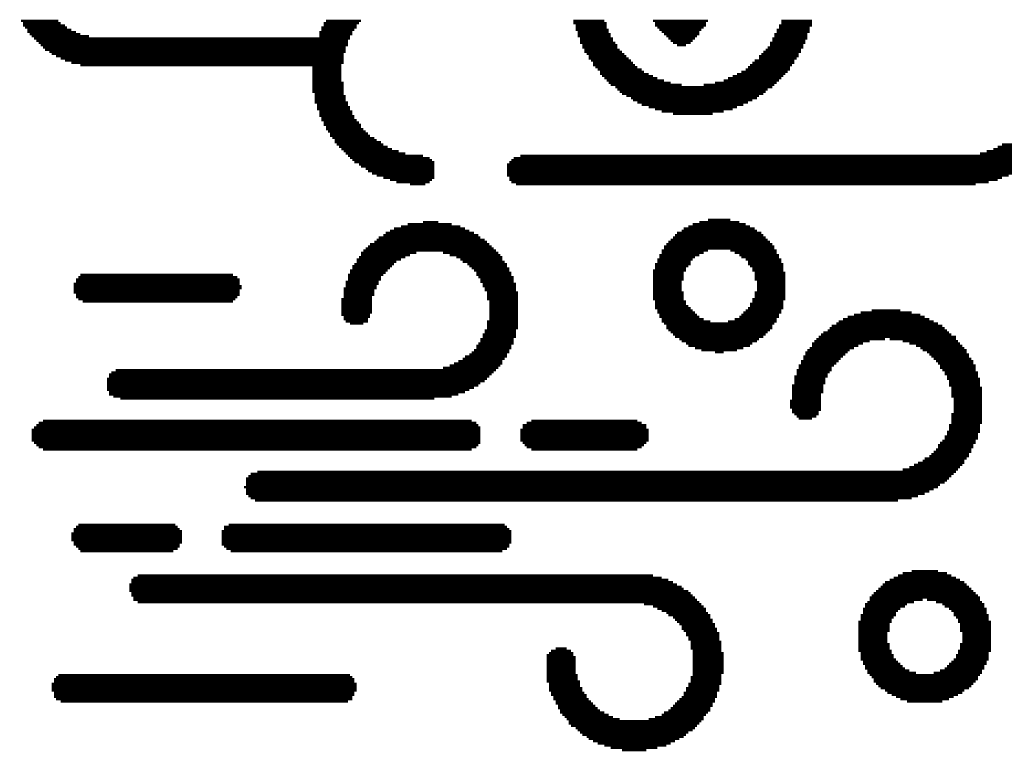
# Model space of a CAD drawing. Extents: x -1.3 to 24.2, y -3.9 to 53.4.
# Tile 15 of 39: x 6.7 to 15.5, y 10.8 to 17.3. Entities that reach past the tile are written whole.
import ezdxf

# ---------------------------------------------------------------- set-up
doc = ezdxf.new("R2010")
doc.units = 0
doc.layers.add('HVAC_2_CLICK_V101_GTO', color=14, linetype='CONTINUOUS')

msp = doc.modelspace()

# ---------------------------------------------------------------- linework, layer by layer
at = {"layer": 'HVAC_2_CLICK_V101_GTO', "const_width": 0.02032}
for points in [[(6.73354, 17.25676), (7.06628, 17.25676)], [(6.75132, 17.23644), (7.0866, 17.23644)], [(9.4234, 17.23644), (9.73836, 17.23644)], [(9.44372, 17.25676), (9.75614, 17.25676)], [(11.64336, 17.25676), (11.91768, 17.25676)], [(11.64336, 17.23644), (11.938, 17.23644)], [(12.34948, 17.25676), (12.8397, 17.25676)], [(12.3698, 17.23644), (12.82192, 17.23644)], [(13.48994, 17.25676), (13.76426, 17.25676)], [(13.48994, 17.23644), (13.76426, 17.23644)], [(6.75132, 17.21612), (7.1247, 17.21612)], [(6.77164, 17.19834), (7.14502, 17.19834)], [(6.79196, 17.17802), (7.18312, 17.17802)], [(6.79196, 17.1577), (7.22376, 17.1577)], [(9.3853, 17.1577), (9.67994, 17.1577)], [(9.40308, 17.19834), (9.71804, 17.19834)], [(9.40308, 17.17802), (9.69772, 17.17802)], [(9.4234, 17.21612), (9.71804, 17.21612)], [(11.66368, 17.21612), (11.938, 17.21612)], [(11.66368, 17.19834), (11.938, 17.19834)], [(11.66368, 17.17802), (11.95832, 17.17802)], [(11.68146, 17.1577), (11.95832, 17.1577)], [(12.3698, 17.21612), (12.82192, 17.21612)], [(12.39012, 17.19834), (12.8016, 17.19834)], [(12.4079, 17.17802), (12.78128, 17.17802)], [(12.42822, 17.1577), (12.7635, 17.1577)], [(13.4493, 17.17802), (13.74394, 17.17802)], [(13.4493, 17.1577), (13.74394, 17.1577)], [(13.46962, 17.21612), (13.76426, 17.21612)], [(13.46962, 17.19834), (13.74394, 17.19834)], [(6.81228, 17.13738), (7.26186, 17.13738)], [(6.83006, 17.1196), (7.3406, 17.1196)], [(6.85038, 17.09928), (9.65962, 17.09928)], [(6.8707, 17.07896), (9.6393, 17.07896)], [(6.89102, 17.06118), (9.6393, 17.06118)], [(9.3853, 17.13738), (9.67994, 17.13738)], [(9.3853, 17.1196), (9.65962, 17.1196)], [(11.68146, 17.13738), (11.9761, 17.13738)], [(11.68146, 17.1196), (11.9761, 17.1196)], [(11.70178, 17.09928), (11.99642, 17.09928)], [(11.70178, 17.07896), (11.99642, 17.07896)], [(11.70178, 17.06118), (12.01674, 17.06118)], [(12.44854, 17.13738), (12.7635, 17.13738)], [(12.46886, 17.1196), (12.74318, 17.1196)], [(12.48664, 17.09928), (12.72286, 17.09928)], [(12.50696, 17.07896), (12.70254, 17.07896)], [(12.52728, 17.06118), (12.68476, 17.06118)], [(13.39088, 17.06118), (13.70584, 17.06118)], [(13.4112, 17.09928), (13.72362, 17.09928)], [(13.4112, 17.07896), (13.70584, 17.07896)], [(13.42898, 17.13738), (13.72362, 17.13738)], [(13.42898, 17.1196), (13.72362, 17.1196)], [(6.9088, 17.04086), (9.6393, 17.04086)], [(6.92912, 17.02054), (9.61898, 17.02054)], [(6.94944, 17.00022), (9.61898, 17.00022)], [(6.98754, 16.98244), (9.61898, 16.98244)], [(11.7221, 17.04086), (12.03452, 17.04086)], [(11.7221, 17.02054), (12.03452, 17.02054)], [(11.73988, 17.00022), (12.05484, 17.00022)], [(11.73988, 16.98244), (12.07516, 16.98244)], [(12.56538, 17.04086), (12.64412, 17.04086)], [(13.33246, 16.98244), (13.6652, 16.98244)], [(13.35278, 17.00022), (13.6652, 17.00022)], [(13.37056, 17.02054), (13.68552, 17.02054)], [(13.39088, 17.04086), (13.68552, 17.04086)], [(7.00786, 16.96212), (9.6012, 16.96212)], [(7.04596, 16.9418), (9.6012, 16.9418)], [(7.0866, 16.92148), (9.6012, 16.92148)], [(7.1247, 16.9037), (9.6012, 16.9037)], [(7.18312, 16.88338), (9.6012, 16.88338)], [(11.7602, 16.96212), (12.09548, 16.96212)], [(11.78052, 16.9418), (12.11326, 16.9418)], [(11.78052, 16.92148), (12.13358, 16.92148)], [(11.80084, 16.9037), (12.1539, 16.9037)], [(11.81862, 16.88338), (12.17422, 16.88338)], [(13.2334, 16.88338), (13.60678, 16.88338)], [(13.25372, 16.9037), (13.60678, 16.9037)], [(13.29182, 16.9418), (13.64488, 16.9418)], [(13.29182, 16.92148), (13.6271, 16.92148)], [(13.31214, 16.96212), (13.64488, 16.96212)], [(7.26186, 16.86306), (9.58088, 16.86306)], [(9.32434, 16.84528), (9.58088, 16.84528)], [(9.32434, 16.82496), (9.58088, 16.82496)], [(9.32434, 16.80464), (9.58088, 16.80464)], [(11.81862, 16.86306), (12.192, 16.86306)], [(11.83894, 16.84528), (12.21232, 16.84528)], [(11.85926, 16.82496), (12.25042, 16.82496)], [(11.87958, 16.80464), (12.27074, 16.80464)], [(13.13434, 16.80464), (13.54836, 16.80464)], [(13.17498, 16.82496), (13.56868, 16.82496)], [(13.1953, 16.84528), (13.56868, 16.84528)], [(13.21308, 16.86306), (13.58646, 16.86306)], [(9.32434, 16.78432), (9.58088, 16.78432)], [(9.32434, 16.76654), (9.58088, 16.76654)], [(9.32434, 16.74622), (9.58088, 16.74622)], [(9.32434, 16.7259), (9.58088, 16.7259)], [(9.32434, 16.70558), (9.6012, 16.70558)], [(11.87958, 16.78432), (12.31138, 16.78432)], [(11.89736, 16.76654), (12.34948, 16.76654)], [(11.91768, 16.74622), (12.39012, 16.74622)], [(11.938, 16.7259), (12.44854, 16.7259)], [(11.95832, 16.70558), (12.50696, 16.70558)], [(12.90066, 16.70558), (13.4493, 16.70558)], [(12.9794, 16.7259), (13.46962, 16.7259)], [(13.0175, 16.74622), (13.48994, 16.74622)], [(13.05814, 16.76654), (13.50772, 16.76654)], [(13.09624, 16.78432), (13.52804, 16.78432)], [(9.32434, 16.6878), (9.6012, 16.6878)], [(9.32434, 16.66748), (9.6012, 16.66748)], [(9.32434, 16.64716), (9.6012, 16.64716)], [(9.32434, 16.62684), (9.6012, 16.62684)], [(11.9761, 16.6878), (12.60602, 16.6878)], [(12.01674, 16.66748), (13.4112, 16.66748)], [(12.03452, 16.64716), (13.37056, 16.64716)], [(12.05484, 16.62684), (13.35278, 16.62684)], [(12.8016, 16.6878), (13.42898, 16.6878)], [(9.34466, 16.60906), (9.6012, 16.60906)], [(9.34466, 16.58874), (9.61898, 16.58874)], [(9.34466, 16.56842), (9.61898, 16.56842)], [(9.34466, 16.55064), (9.61898, 16.55064)], [(9.34466, 16.53032), (9.6393, 16.53032)], [(12.07516, 16.60906), (13.33246, 16.60906)], [(12.11326, 16.58874), (13.29182, 16.58874)], [(12.1539, 16.56842), (13.27404, 16.56842)], [(12.17422, 16.55064), (13.2334, 16.55064)], [(12.21232, 16.53032), (13.1953, 16.53032)], [(9.36498, 16.51), (9.6393, 16.51)], [(9.36498, 16.48968), (9.65962, 16.48968)], [(9.36498, 16.4719), (9.65962, 16.4719)], [(9.3853, 16.45158), (9.67994, 16.45158)], [(12.25042, 16.51), (13.15466, 16.51)], [(12.31138, 16.48968), (13.09624, 16.48968)], [(12.3698, 16.4719), (13.05814, 16.4719)], [(12.42822, 16.45158), (12.9794, 16.45158)], [(9.3853, 16.43126), (9.67994, 16.43126)], [(9.3853, 16.41094), (9.69772, 16.41094)], [(9.40308, 16.39316), (9.69772, 16.39316)], [(9.40308, 16.37284), (9.71804, 16.37284)], [(9.4234, 16.35252), (9.73836, 16.35252)], [(12.52728, 16.43126), (12.88034, 16.43126)], [(9.4234, 16.3322), (9.75614, 16.3322)], [(9.44372, 16.31442), (9.75614, 16.31442)], [(9.44372, 16.2941), (9.77646, 16.2941)], [(9.4615, 16.27378), (9.79678, 16.27378)], [(9.48182, 16.256), (9.8171, 16.256)], [(9.48182, 16.23568), (9.83488, 16.23568)], [(9.50214, 16.21536), (9.87552, 16.21536)], [(9.52246, 16.19504), (9.89584, 16.19504)], [(9.52246, 16.17726), (9.93394, 16.17726)], [(9.54024, 16.15694), (9.95426, 16.15694)], [(9.56056, 16.13662), (9.99236, 16.13662)], [(9.58088, 16.1163), (10.033, 16.1163)], [(9.6012, 16.09852), (10.09142, 16.09852)], [(15.3162, 16.09852), (15.80642, 16.09852)], [(15.37462, 16.1163), (15.82674, 16.1163)], [(15.41272, 16.13662), (15.84706, 16.13662)], [(15.45336, 16.15694), (15.86484, 16.15694)], [(9.61898, 16.0782), (10.14984, 16.0782)], [(9.6393, 16.05788), (10.30732, 16.05788)], [(9.65962, 16.03756), (10.36574, 16.03756)], [(9.67994, 16.01978), (10.38606, 16.01978)], [(11.09218, 16.01978), (15.72768, 16.01978)], [(11.1125, 16.03756), (15.748, 16.03756)], [(11.17092, 16.05788), (15.76832, 16.05788)], [(15.25778, 16.0782), (15.7861, 16.0782)], [(9.69772, 15.99946), (10.40638, 15.99946)], [(9.73836, 15.97914), (10.40638, 15.97914)], [(9.75614, 15.96136), (10.40638, 15.96136)], [(9.79678, 15.94104), (10.40638, 15.94104)], [(9.8171, 15.92072), (10.40638, 15.92072)], [(11.05408, 15.97914), (15.66926, 15.97914)], [(11.05408, 15.96136), (15.64894, 15.96136)], [(11.05408, 15.94104), (15.61084, 15.94104)], [(11.05408, 15.92072), (15.59052, 15.92072)], [(11.0744, 15.99946), (15.70736, 15.99946)], [(9.8552, 15.9004), (10.40638, 15.9004)], [(9.89584, 15.88262), (10.40638, 15.88262)], [(9.95426, 15.8623), (10.40638, 15.8623)], [(10.01268, 15.84198), (10.38606, 15.84198)], [(11.05408, 15.9004), (15.55242, 15.9004)], [(11.05408, 15.88262), (15.51178, 15.88262)], [(11.0744, 15.8623), (15.45336, 15.8623)], [(11.0744, 15.84198), (15.41272, 15.84198)], [(10.0711, 15.82166), (10.36574, 15.82166)], [(10.19048, 15.80388), (10.32764, 15.80388)], [(11.09218, 15.82166), (15.33398, 15.82166)], [(11.13282, 15.80388), (15.21714, 15.80388)], [(12.8397, 15.48892), (13.03782, 15.48892)], [(10.01268, 15.38986), (10.7188, 15.38986)], [(10.05078, 15.41018), (10.6807, 15.41018)], [(10.11174, 15.4305), (10.64006, 15.4305)], [(10.17016, 15.45082), (10.56132, 15.45082)], [(10.30732, 15.4686), (10.44448, 15.4686)], [(12.60602, 15.38986), (13.27404, 15.38986)], [(12.6238, 15.41018), (13.25372, 15.41018)], [(12.66444, 15.4305), (13.21308, 15.4305)], [(12.70254, 15.45082), (13.17498, 15.45082)], [(12.7635, 15.4686), (13.11656, 15.4686)], [(9.89584, 15.31112), (10.85596, 15.31112)], [(9.91362, 15.33144), (10.81786, 15.33144)], [(9.95426, 15.35176), (10.79754, 15.35176)], [(9.97458, 15.37208), (10.75944, 15.37208)], [(12.50696, 15.31112), (13.37056, 15.31112)], [(12.52728, 15.33144), (13.35278, 15.33144)], [(12.54506, 15.35176), (13.33246, 15.35176)], [(12.56538, 15.37208), (13.31214, 15.37208)], [(9.77646, 15.2146), (10.95502, 15.2146)], [(9.79678, 15.23238), (10.9347, 15.23238)], [(9.8171, 15.2527), (10.91692, 15.2527)], [(9.83488, 15.27302), (10.8966, 15.27302)], [(9.87552, 15.29334), (10.87628, 15.29334)], [(12.42822, 15.2146), (12.8397, 15.2146)], [(12.44854, 15.2527), (13.42898, 15.2527)], [(12.44854, 15.23238), (13.42898, 15.23238)], [(12.46886, 15.27302), (13.4112, 15.27302)], [(12.48664, 15.29334), (13.39088, 15.29334)], [(13.03782, 15.2146), (13.4493, 15.2146)], [(9.71804, 15.13586), (10.11174, 15.13586)], [(9.73836, 15.15618), (10.14984, 15.15618)], [(9.75614, 15.19428), (10.2489, 15.19428)], [(9.75614, 15.17396), (10.19048, 15.17396)], [(10.48512, 15.19428), (10.97534, 15.19428)], [(10.54354, 15.17396), (10.99566, 15.17396)], [(10.60196, 15.15618), (11.01344, 15.15618)], [(10.64006, 15.13586), (11.01344, 15.13586)], [(12.39012, 15.13586), (12.70254, 15.13586)], [(12.4079, 15.17396), (12.7635, 15.17396)], [(12.4079, 15.15618), (12.72286, 15.15618)], [(12.42822, 15.19428), (12.8016, 15.19428)], [(13.07592, 15.19428), (13.4493, 15.19428)], [(13.11656, 15.17396), (13.46962, 15.17396)], [(13.13434, 15.15618), (13.46962, 15.15618)], [(13.17498, 15.13586), (13.48994, 15.13586)], [(9.67994, 15.07744), (10.033, 15.07744)], [(9.67994, 15.05712), (10.01268, 15.05712)], [(9.69772, 15.09522), (10.05078, 15.09522)], [(9.71804, 15.11554), (10.0711, 15.11554)], [(10.66038, 15.11554), (11.03376, 15.11554)], [(10.70102, 15.09522), (11.05408, 15.09522)], [(10.7188, 15.07744), (11.05408, 15.07744)], [(10.73912, 15.05712), (11.0744, 15.05712)], [(12.3698, 15.09522), (12.68476, 15.09522)], [(12.3698, 15.07744), (12.66444, 15.07744)], [(12.3698, 15.05712), (12.64412, 15.05712)], [(12.39012, 15.11554), (12.68476, 15.11554)], [(13.1953, 15.11554), (13.48994, 15.11554)], [(13.1953, 15.09522), (13.50772, 15.09522)], [(13.21308, 15.07744), (13.50772, 15.07744)], [(13.2334, 15.05712), (13.50772, 15.05712)], [(7.22376, 14.95806), (8.67664, 14.95806)], [(7.24408, 14.97838), (8.65632, 14.97838)], [(7.26186, 14.9987), (8.61822, 14.9987)], [(9.6393, 14.9987), (9.95426, 14.9987)], [(9.6393, 14.97838), (9.93394, 14.97838)], [(9.6393, 14.95806), (9.93394, 14.95806)], [(9.65962, 15.0368), (9.99236, 15.0368)], [(9.65962, 15.01648), (9.97458, 15.01648)], [(10.75944, 15.0368), (11.0744, 15.0368)], [(10.77976, 15.01648), (11.09218, 15.01648)], [(10.77976, 14.9987), (11.09218, 14.9987)], [(10.79754, 14.97838), (11.1125, 14.97838)], [(10.81786, 14.95806), (11.1125, 14.95806)], [(12.34948, 15.0368), (12.64412, 15.0368)], [(12.34948, 15.01648), (12.6238, 15.01648)], [(12.34948, 14.9987), (12.6238, 14.9987)], [(12.34948, 14.97838), (12.6238, 14.97838)], [(12.34948, 14.95806), (12.6238, 14.95806)], [(13.2334, 15.0368), (13.50772, 15.0368)], [(13.25372, 15.01648), (13.52804, 15.01648)], [(13.25372, 14.9987), (13.52804, 14.9987)], [(13.25372, 14.97838), (13.52804, 14.97838)], [(13.25372, 14.95806), (13.52804, 14.95806)], [(7.20344, 14.91996), (8.67664, 14.91996)], [(7.20344, 14.89964), (8.69696, 14.89964)], [(7.20344, 14.87932), (8.69696, 14.87932)], [(7.22376, 14.93774), (8.67664, 14.93774)], [(9.6012, 14.87932), (9.89584, 14.87932)], [(9.61898, 14.93774), (9.91362, 14.93774)], [(9.61898, 14.91996), (9.91362, 14.91996)], [(9.61898, 14.89964), (9.89584, 14.89964)], [(10.81786, 14.93774), (11.1125, 14.93774)], [(10.83818, 14.91996), (11.13282, 14.91996)], [(10.83818, 14.89964), (11.13282, 14.89964)], [(10.85596, 14.87932), (11.13282, 14.87932)], [(12.34948, 14.93774), (12.60602, 14.93774)], [(12.34948, 14.91996), (12.60602, 14.91996)], [(12.34948, 14.89964), (12.60602, 14.89964)], [(12.34948, 14.87932), (12.60602, 14.87932)], [(13.27404, 14.93774), (13.52804, 14.93774)], [(13.27404, 14.91996), (13.52804, 14.91996)], [(13.27404, 14.89964), (13.52804, 14.89964)], [(13.27404, 14.87932), (13.52804, 14.87932)], [(7.20344, 14.86154), (8.67664, 14.86154)], [(7.20344, 14.84122), (8.67664, 14.84122)], [(7.22376, 14.8209), (8.67664, 14.8209)], [(7.22376, 14.80058), (8.65632, 14.80058)], [(7.24408, 14.7828), (8.63854, 14.7828)], [(9.58088, 14.7828), (9.8552, 14.7828)], [(9.6012, 14.86154), (9.87552, 14.86154)], [(9.6012, 14.84122), (9.87552, 14.84122)], [(9.6012, 14.8209), (9.87552, 14.8209)], [(9.6012, 14.80058), (9.8552, 14.80058)], [(10.85596, 14.86154), (11.13282, 14.86154)], [(10.87628, 14.84122), (11.1506, 14.84122)], [(10.87628, 14.8209), (11.1506, 14.8209)], [(10.87628, 14.80058), (11.1506, 14.80058)], [(10.87628, 14.7828), (11.1506, 14.7828)], [(12.34948, 14.86154), (12.60602, 14.86154)], [(12.34948, 14.84122), (12.6238, 14.84122)], [(12.34948, 14.8209), (12.6238, 14.8209)], [(12.34948, 14.80058), (12.6238, 14.80058)], [(12.34948, 14.7828), (12.6238, 14.7828)], [(13.2334, 14.7828), (13.52804, 14.7828)], [(13.25372, 14.84122), (13.52804, 14.84122)], [(13.25372, 14.8209), (13.52804, 14.8209)], [(13.25372, 14.80058), (13.52804, 14.80058)], [(13.27404, 14.86154), (13.52804, 14.86154)], [(7.28218, 14.76248), (8.61822, 14.76248)], [(9.58088, 14.76248), (9.8552, 14.76248)], [(9.58088, 14.74216), (9.8552, 14.74216)], [(9.58088, 14.72184), (9.8552, 14.72184)], [(9.58088, 14.70406), (9.8552, 14.70406)], [(10.8966, 14.76248), (11.1506, 14.76248)], [(10.8966, 14.74216), (11.1506, 14.74216)], [(10.8966, 14.72184), (11.1506, 14.72184)], [(10.8966, 14.70406), (11.1506, 14.70406)], [(12.3698, 14.76248), (12.64412, 14.76248)], [(12.3698, 14.74216), (12.64412, 14.74216)], [(12.3698, 14.72184), (12.66444, 14.72184)], [(12.3698, 14.70406), (12.68476, 14.70406)], [(13.1953, 14.70406), (13.50772, 14.70406)], [(13.21308, 14.74216), (13.50772, 14.74216)], [(13.21308, 14.72184), (13.50772, 14.72184)], [(13.2334, 14.76248), (13.50772, 14.76248)], [(9.58088, 14.68374), (9.8552, 14.68374)], [(9.58088, 14.66342), (9.8552, 14.66342)], [(9.58088, 14.6431), (9.83488, 14.6431)], [(9.6012, 14.62532), (9.83488, 14.62532)], [(9.6012, 14.605), (9.8171, 14.605)], [(10.8966, 14.68374), (11.1506, 14.68374)], [(10.8966, 14.66342), (11.1506, 14.66342)], [(10.8966, 14.6431), (11.1506, 14.6431)], [(10.8966, 14.62532), (11.1506, 14.62532)], [(10.8966, 14.605), (11.1506, 14.605)], [(12.39012, 14.68374), (12.70254, 14.68374)], [(12.39012, 14.66342), (12.72286, 14.66342)], [(12.4079, 14.6431), (12.74318, 14.6431)], [(12.4079, 14.62532), (12.7635, 14.62532)], [(12.42822, 14.605), (12.8016, 14.605)], [(13.07592, 14.605), (13.4493, 14.605)], [(13.11656, 14.62532), (13.46962, 14.62532)], [(13.13434, 14.6431), (13.46962, 14.6431)], [(13.15466, 14.66342), (13.48994, 14.66342)], [(13.17498, 14.68374), (13.48994, 14.68374)], [(14.03858, 14.605), (14.80566, 14.605)], [(14.07922, 14.62532), (14.76502, 14.62532)], [(14.13764, 14.6431), (14.72692, 14.6431)], [(14.19606, 14.66342), (14.64818, 14.66342)], [(14.29512, 14.68374), (14.54912, 14.68374)], [(9.61898, 14.58468), (9.8171, 14.58468)], [(9.65962, 14.5669), (9.77646, 14.5669)], [(10.87628, 14.58468), (11.1506, 14.58468)], [(10.87628, 14.5669), (11.1506, 14.5669)], [(10.87628, 14.54658), (11.1506, 14.54658)], [(10.87628, 14.52626), (11.1506, 14.52626)], [(12.42822, 14.58468), (12.86002, 14.58468)], [(12.44854, 14.5669), (13.42898, 14.5669)], [(12.46886, 14.54658), (13.4112, 14.54658)], [(12.46886, 14.52626), (13.4112, 14.52626)], [(13.0175, 14.58468), (13.4493, 14.58468)], [(13.92174, 14.52626), (14.94282, 14.52626)], [(13.93952, 14.54658), (14.9225, 14.54658)], [(13.98016, 14.5669), (14.8844, 14.5669)], [(14.00048, 14.58468), (14.84376, 14.58468)], [(10.81786, 14.4272), (11.1125, 14.4272)], [(10.83818, 14.46784), (11.13282, 14.46784)], [(10.83818, 14.44752), (11.13282, 14.44752)], [(10.85596, 14.50594), (11.13282, 14.50594)], [(10.85596, 14.48816), (11.13282, 14.48816)], [(12.48664, 14.50594), (13.39088, 14.50594)], [(12.50696, 14.48816), (13.37056, 14.48816)], [(12.52728, 14.46784), (13.35278, 14.46784)], [(12.54506, 14.44752), (13.33246, 14.44752)], [(12.5857, 14.4272), (13.29182, 14.4272)], [(13.80236, 14.4272), (14.41196, 14.4272)], [(13.82268, 14.44752), (15.04188, 14.44752)], [(13.843, 14.46784), (15.00124, 14.46784)], [(13.86332, 14.48816), (14.98092, 14.48816)], [(13.90142, 14.50594), (14.96314, 14.50594)], [(14.4526, 14.4272), (15.04188, 14.4272)], [(10.77976, 14.36878), (11.09218, 14.36878)], [(10.77976, 14.34846), (11.09218, 14.34846)], [(10.79754, 14.3891), (11.1125, 14.3891)], [(10.81786, 14.40942), (11.1125, 14.40942)], [(12.60602, 14.40942), (13.27404, 14.40942)], [(12.64412, 14.3891), (13.2334, 14.3891)], [(12.66444, 14.36878), (13.21308, 14.36878)], [(12.72286, 14.34846), (13.15466, 14.34846)], [(13.74394, 14.34846), (14.13764, 14.34846)], [(13.76426, 14.3891), (14.21638, 14.3891)], [(13.76426, 14.36878), (14.17574, 14.36878)], [(13.78458, 14.40942), (14.2748, 14.40942)], [(14.56944, 14.40942), (15.05966, 14.40942)], [(14.62786, 14.3891), (15.07998, 14.3891)], [(14.68628, 14.36878), (15.1003, 14.36878)], [(14.72692, 14.34846), (15.11808, 14.34846)], [(10.66038, 14.25194), (11.03376, 14.25194)], [(10.6807, 14.27226), (11.05408, 14.27226)], [(10.7188, 14.29004), (11.05408, 14.29004)], [(10.73912, 14.31036), (11.0744, 14.31036)], [(10.75944, 14.33068), (11.0744, 14.33068)], [(12.78128, 14.33068), (13.09624, 14.33068)], [(12.90066, 14.31036), (12.9794, 14.31036)], [(13.68552, 14.27226), (14.03858, 14.27226)], [(13.68552, 14.25194), (14.01826, 14.25194)], [(13.70584, 14.31036), (14.07922, 14.31036)], [(13.70584, 14.29004), (14.0589, 14.29004)], [(13.72362, 14.33068), (14.097, 14.33068)], [(14.74724, 14.33068), (15.1384, 14.33068)], [(14.78534, 14.31036), (15.1384, 14.31036)], [(14.80566, 14.29004), (15.15872, 14.29004)], [(14.82344, 14.27226), (15.15872, 14.27226)], [(14.84376, 14.25194), (15.17904, 14.25194)], [(10.48512, 14.1732), (10.97534, 14.1732)], [(10.54354, 14.19352), (10.99566, 14.19352)], [(10.58164, 14.2113), (11.01344, 14.2113)], [(10.62228, 14.23162), (11.01344, 14.23162)], [(13.64488, 14.19352), (13.95984, 14.19352)], [(13.64488, 14.1732), (13.93952, 14.1732)], [(13.6652, 14.23162), (14.00048, 14.23162)], [(13.6652, 14.2113), (13.98016, 14.2113)], [(14.86408, 14.23162), (15.19682, 14.23162)], [(14.8844, 14.2113), (15.19682, 14.2113)], [(14.90218, 14.19352), (15.21714, 14.19352)], [(14.90218, 14.1732), (15.21714, 14.1732)], [(7.5184, 14.11478), (10.91692, 14.11478)], [(7.5184, 14.09446), (10.8966, 14.09446)], [(7.53872, 14.13256), (10.9347, 14.13256)], [(7.57682, 14.15288), (10.95502, 14.15288)], [(13.60678, 14.09446), (13.90142, 14.09446)], [(13.6271, 14.15288), (13.93952, 14.15288)], [(13.6271, 14.13256), (13.92174, 14.13256)], [(13.6271, 14.11478), (13.90142, 14.11478)], [(14.9225, 14.15288), (15.21714, 14.15288)], [(14.94282, 14.13256), (15.23746, 14.13256)], [(14.94282, 14.11478), (15.23746, 14.11478)], [(14.96314, 14.09446), (15.23746, 14.09446)], [(7.49808, 14.07414), (10.87628, 14.07414)], [(7.49808, 14.05382), (10.85596, 14.05382)], [(7.49808, 14.03604), (10.81786, 14.03604)], [(7.49808, 14.01572), (10.79754, 14.01572)], [(7.49808, 13.9954), (10.75944, 13.9954)], [(13.58646, 14.01572), (13.86332, 14.01572)], [(13.58646, 13.9954), (13.86332, 13.9954)], [(13.60678, 14.07414), (13.8811, 14.07414)], [(13.60678, 14.05382), (13.8811, 14.05382)], [(13.60678, 14.03604), (13.8811, 14.03604)], [(14.96314, 14.07414), (15.25778, 14.07414)], [(14.98092, 14.05382), (15.25778, 14.05382)], [(14.98092, 14.03604), (15.25778, 14.03604)], [(14.98092, 14.01572), (15.25778, 14.01572)], [(15.00124, 13.9954), (15.27556, 13.9954)], [(7.49808, 13.97762), (10.7188, 13.97762)], [(7.5184, 13.9573), (10.6807, 13.9573)], [(7.5184, 13.93698), (10.62228, 13.93698)], [(7.5565, 13.91666), (10.56132, 13.91666)], [(13.58646, 13.97762), (13.86332, 13.97762)], [(13.58646, 13.9573), (13.86332, 13.9573)], [(13.58646, 13.93698), (13.843, 13.93698)], [(13.58646, 13.91666), (13.843, 13.91666)], [(15.00124, 13.97762), (15.27556, 13.97762)], [(15.00124, 13.9573), (15.27556, 13.9573)], [(15.00124, 13.93698), (15.27556, 13.93698)], [(15.00124, 13.91666), (15.27556, 13.91666)], [(7.61746, 13.89888), (10.40638, 13.89888)], [(13.56868, 13.87856), (13.843, 13.87856)], [(13.56868, 13.85824), (13.843, 13.85824)], [(13.56868, 13.83792), (13.843, 13.83792)], [(13.56868, 13.82014), (13.843, 13.82014)], [(13.58646, 13.89888), (13.843, 13.89888)], [(15.02156, 13.89888), (15.27556, 13.89888)], [(15.02156, 13.87856), (15.27556, 13.87856)], [(15.02156, 13.85824), (15.27556, 13.85824)], [(15.02156, 13.83792), (15.27556, 13.83792)], [(15.02156, 13.82014), (15.27556, 13.82014)], [(13.58646, 13.79982), (13.843, 13.79982)], [(13.58646, 13.7795), (13.82268, 13.7795)], [(13.60678, 13.76172), (13.82268, 13.76172)], [(13.6271, 13.7414), (13.80236, 13.7414)], [(15.00124, 13.76172), (15.27556, 13.76172)], [(15.00124, 13.7414), (15.27556, 13.7414)], [(15.02156, 13.79982), (15.27556, 13.79982)], [(15.02156, 13.7795), (15.27556, 13.7795)], [(6.85038, 13.64234), (10.81786, 13.64234)], [(6.8707, 13.66266), (10.79754, 13.66266)], [(6.89102, 13.68298), (10.77976, 13.68298)], [(6.92912, 13.70076), (10.73912, 13.70076)], [(11.19124, 13.66266), (12.29106, 13.66266)], [(11.19124, 13.64234), (12.29106, 13.64234)], [(11.22934, 13.68298), (12.25042, 13.68298)], [(11.26998, 13.70076), (12.21232, 13.70076)], [(13.64488, 13.72108), (13.76426, 13.72108)], [(14.98092, 13.66266), (15.25778, 13.66266)], [(14.98092, 13.64234), (15.25778, 13.64234)], [(15.00124, 13.72108), (15.27556, 13.72108)], [(15.00124, 13.70076), (15.27556, 13.70076)], [(15.00124, 13.68298), (15.27556, 13.68298)], [(6.83006, 13.62202), (10.81786, 13.62202)], [(6.83006, 13.60424), (10.81786, 13.60424)], [(6.83006, 13.58392), (10.81786, 13.58392)], [(6.83006, 13.5636), (10.81786, 13.5636)], [(11.17092, 13.62202), (12.31138, 13.62202)], [(11.17092, 13.60424), (12.31138, 13.60424)], [(11.17092, 13.58392), (12.31138, 13.58392)], [(11.17092, 13.5636), (12.31138, 13.5636)], [(14.94282, 13.5636), (15.23746, 13.5636)], [(14.96314, 13.60424), (15.25778, 13.60424)], [(14.96314, 13.58392), (15.23746, 13.58392)], [(14.98092, 13.62202), (15.25778, 13.62202)], [(6.83006, 13.54328), (10.81786, 13.54328)], [(6.83006, 13.5255), (10.81786, 13.5255)], [(6.85038, 13.50518), (10.81786, 13.50518)], [(6.8707, 13.48486), (10.79754, 13.48486)], [(6.89102, 13.46708), (10.77976, 13.46708)], [(11.17092, 13.54328), (12.31138, 13.54328)], [(11.17092, 13.5255), (12.31138, 13.5255)], [(11.19124, 13.50518), (12.29106, 13.50518)], [(11.21156, 13.48486), (12.27074, 13.48486)], [(11.22934, 13.46708), (12.25042, 13.46708)], [(14.8844, 13.48486), (15.19682, 13.48486)], [(14.8844, 13.46708), (15.19682, 13.46708)], [(14.90218, 13.50518), (15.21714, 13.50518)], [(14.9225, 13.5255), (15.21714, 13.5255)], [(14.94282, 13.54328), (15.23746, 13.54328)], [(6.92912, 13.44676), (10.73912, 13.44676)], [(11.26998, 13.44676), (12.21232, 13.44676)], [(14.80566, 13.38834), (15.15872, 13.38834)], [(14.82344, 13.40612), (15.15872, 13.40612)], [(14.84376, 13.42644), (15.17904, 13.42644)], [(14.86408, 13.44676), (15.17904, 13.44676)], [(14.62786, 13.28928), (15.07998, 13.28928)], [(14.6685, 13.3096), (15.1003, 13.3096)], [(14.7066, 13.32738), (15.11808, 13.32738)], [(14.74724, 13.3477), (15.11808, 13.3477)], [(14.76502, 13.36802), (15.1384, 13.36802)], [(8.75538, 13.21054), (15.00124, 13.21054)], [(8.7757, 13.23086), (15.02156, 13.23086)], [(8.83412, 13.24864), (15.04188, 13.24864)], [(14.56944, 13.26896), (15.05966, 13.26896)], [(8.73506, 13.19022), (14.98092, 13.19022)], [(8.73506, 13.17244), (14.96314, 13.17244)], [(8.73506, 13.15212), (14.94282, 13.15212)], [(8.73506, 13.1318), (14.90218, 13.1318)], [(8.71728, 13.11148), (14.8844, 13.11148)], [(8.73506, 13.0937), (14.84376, 13.0937)], [(8.73506, 13.07338), (14.80566, 13.07338)], [(8.73506, 13.05306), (14.76502, 13.05306)], [(8.75538, 13.03274), (14.7066, 13.03274)], [(8.7757, 13.01496), (14.64818, 13.01496)], [(8.8138, 12.99464), (14.5288, 12.99464)], [(7.24408, 12.77874), (8.10768, 12.77874)], [(8.58012, 12.77874), (11.03376, 12.77874)], [(7.18312, 12.7), (8.1661, 12.7)], [(7.18312, 12.67968), (8.1661, 12.67968)], [(7.20344, 12.7381), (8.14578, 12.7381)], [(7.20344, 12.72032), (8.1661, 12.72032)], [(7.22376, 12.75842), (8.128, 12.75842)], [(8.51916, 12.72032), (11.09218, 12.72032)], [(8.51916, 12.7), (11.09218, 12.7)], [(8.51916, 12.67968), (11.09218, 12.67968)], [(8.53948, 12.75842), (11.05408, 12.75842)], [(8.53948, 12.7381), (11.0744, 12.7381)], [(7.18312, 12.65936), (8.1661, 12.65936)], [(7.18312, 12.64158), (8.1661, 12.64158)], [(7.20344, 12.62126), (8.1661, 12.62126)], [(7.20344, 12.60094), (8.14578, 12.60094)], [(8.51916, 12.65936), (11.09218, 12.65936)], [(8.51916, 12.64158), (11.09218, 12.64158)], [(8.51916, 12.62126), (11.09218, 12.62126)], [(8.51916, 12.60094), (11.0744, 12.60094)], [(7.22376, 12.58316), (8.14578, 12.58316)], [(7.24408, 12.56284), (8.128, 12.56284)], [(7.26186, 12.54252), (8.08736, 12.54252)], [(8.53948, 12.58316), (11.0744, 12.58316)], [(8.5598, 12.56284), (11.05408, 12.56284)], [(8.5979, 12.54252), (11.01344, 12.54252)], [(7.7724, 12.32662), (12.34948, 12.32662)], [(14.5288, 12.32662), (15.00124, 12.32662)], [(14.56944, 12.34694), (14.96314, 12.34694)], [(14.64818, 12.36472), (14.8844, 12.36472)], [(7.6962, 12.24788), (12.56538, 12.24788)], [(7.71398, 12.28852), (12.48664, 12.28852)], [(7.71398, 12.2682), (12.52728, 12.2682)], [(7.7343, 12.3063), (12.42822, 12.3063)], [(14.39164, 12.24788), (15.1384, 12.24788)], [(14.41196, 12.2682), (15.11808, 12.2682)], [(14.4526, 12.28852), (15.07998, 12.28852)], [(14.4907, 12.3063), (15.04188, 12.3063)], [(7.6962, 12.22756), (12.60602, 12.22756)], [(7.6962, 12.20978), (12.6238, 12.20978)], [(7.6962, 12.18946), (12.66444, 12.18946)], [(7.71398, 12.16914), (12.68476, 12.16914)], [(14.3129, 12.16914), (15.21714, 12.16914)], [(14.33322, 12.18946), (15.19682, 12.18946)], [(14.35354, 12.20978), (15.17904, 12.20978)], [(14.37386, 12.22756), (15.15872, 12.22756)], [(7.71398, 12.14882), (12.70254, 12.14882)], [(7.7343, 12.13104), (12.72286, 12.13104)], [(7.7343, 12.11072), (12.74318, 12.11072)], [(7.7724, 12.0904), (12.7635, 12.0904)], [(12.27074, 12.07262), (12.78128, 12.07262)], [(14.23416, 12.07262), (14.60754, 12.07262)], [(14.25448, 12.0904), (14.6685, 12.0904)], [(14.2748, 12.13104), (15.25778, 12.13104)], [(14.2748, 12.11072), (14.74724, 12.11072)], [(14.29512, 12.14882), (15.23746, 12.14882)], [(14.78534, 12.11072), (15.25778, 12.11072)], [(14.86408, 12.0904), (15.27556, 12.0904)], [(14.9225, 12.07262), (15.29588, 12.07262)], [(12.34948, 12.0523), (12.8016, 12.0523)], [(12.39012, 12.03198), (12.82192, 12.03198)], [(12.42822, 12.01166), (12.82192, 12.01166)], [(12.46886, 11.99388), (12.8397, 11.99388)], [(14.21638, 12.03198), (14.54912, 12.03198)], [(14.21638, 12.01166), (14.5288, 12.01166)], [(14.21638, 11.99388), (14.51102, 11.99388)], [(14.23416, 12.0523), (14.58976, 12.0523)], [(14.94282, 12.0523), (15.29588, 12.0523)], [(14.98092, 12.03198), (15.3162, 12.03198)], [(15.00124, 12.01166), (15.3162, 12.01166)], [(15.02156, 11.99388), (15.3162, 11.99388)], [(12.48664, 11.97356), (12.86002, 11.97356)], [(12.52728, 11.95324), (12.86002, 11.95324)], [(12.54506, 11.93292), (12.88034, 11.93292)], [(12.56538, 11.91514), (12.88034, 11.91514)], [(12.5857, 11.89482), (12.90066, 11.89482)], [(14.17574, 11.91514), (14.47038, 11.91514)], [(14.17574, 11.89482), (14.4526, 11.89482)], [(14.19606, 11.97356), (14.51102, 11.97356)], [(14.19606, 11.95324), (14.4907, 11.95324)], [(14.19606, 11.93292), (14.47038, 11.93292)], [(15.02156, 11.97356), (15.33398, 11.97356)], [(15.04188, 11.95324), (15.33398, 11.95324)], [(15.05966, 11.93292), (15.33398, 11.93292)], [(15.05966, 11.91514), (15.3543, 11.91514)], [(15.07998, 11.89482), (15.3543, 11.89482)], [(12.60602, 11.8745), (12.90066, 11.8745)], [(12.60602, 11.85418), (12.91844, 11.85418)], [(12.6238, 11.8364), (12.91844, 11.8364)], [(12.64412, 11.81608), (12.93876, 11.81608)], [(14.17574, 11.8745), (14.4526, 11.8745)], [(14.17574, 11.85418), (14.4526, 11.85418)], [(14.17574, 11.8364), (14.4526, 11.8364)], [(14.17574, 11.81608), (14.43228, 11.81608)], [(15.07998, 11.8745), (15.3543, 11.8745)], [(15.07998, 11.85418), (15.3543, 11.85418)], [(15.07998, 11.8364), (15.3543, 11.8364)], [(15.1003, 11.81608), (15.3543, 11.81608)], [(12.64412, 11.79576), (12.93876, 11.79576)], [(12.66444, 11.77798), (12.93876, 11.77798)], [(12.66444, 11.75766), (12.93876, 11.75766)], [(12.68476, 11.73734), (12.95908, 11.73734)], [(12.68476, 11.71702), (12.95908, 11.71702)], [(14.17574, 11.79576), (14.43228, 11.79576)], [(14.17574, 11.77798), (14.43228, 11.77798)], [(14.17574, 11.75766), (14.43228, 11.75766)], [(14.17574, 11.73734), (14.43228, 11.73734)], [(14.17574, 11.71702), (14.4526, 11.71702)], [(15.07998, 11.71702), (15.3543, 11.71702)], [(15.1003, 11.79576), (15.3543, 11.79576)], [(15.1003, 11.77798), (15.3543, 11.77798)], [(15.1003, 11.75766), (15.3543, 11.75766)], [(15.1003, 11.73734), (15.3543, 11.73734)], [(11.42746, 11.63828), (11.64336, 11.63828)], [(11.44524, 11.6586), (11.62304, 11.6586)], [(11.48588, 11.67892), (11.58494, 11.67892)], [(12.68476, 11.69924), (12.95908, 11.69924)], [(12.68476, 11.67892), (12.95908, 11.67892)], [(12.70254, 11.6586), (12.95908, 11.6586)], [(12.70254, 11.63828), (12.9794, 11.63828)], [(14.17574, 11.69924), (14.4526, 11.69924)], [(14.17574, 11.67892), (14.4526, 11.67892)], [(14.17574, 11.6586), (14.47038, 11.6586)], [(14.19606, 11.63828), (14.47038, 11.63828)], [(15.05966, 11.6586), (15.3543, 11.6586)], [(15.05966, 11.63828), (15.33398, 11.63828)], [(15.07998, 11.69924), (15.3543, 11.69924)], [(15.07998, 11.67892), (15.3543, 11.67892)], [(11.40714, 11.6205), (11.64336, 11.6205)], [(11.40714, 11.60018), (11.66368, 11.60018)], [(11.40714, 11.57986), (11.66368, 11.57986)], [(11.40714, 11.55954), (11.66368, 11.55954)], [(11.40714, 11.54176), (11.66368, 11.54176)], [(12.70254, 11.6205), (12.9794, 11.6205)], [(12.70254, 11.60018), (12.9794, 11.60018)], [(12.70254, 11.57986), (12.9794, 11.57986)], [(12.70254, 11.55954), (12.9794, 11.55954)], [(12.70254, 11.54176), (12.9794, 11.54176)], [(14.19606, 11.6205), (14.4907, 11.6205)], [(14.19606, 11.60018), (14.4907, 11.60018)], [(14.19606, 11.57986), (14.51102, 11.57986)], [(14.21638, 11.55954), (14.5288, 11.55954)], [(14.21638, 11.54176), (14.54912, 11.54176)], [(14.98092, 11.54176), (15.3162, 11.54176)], [(15.00124, 11.55954), (15.3162, 11.55954)], [(15.02156, 11.57986), (15.33398, 11.57986)], [(15.04188, 11.6205), (15.33398, 11.6205)], [(15.04188, 11.60018), (15.33398, 11.60018)], [(11.40714, 11.52144), (11.66368, 11.52144)], [(11.40714, 11.50112), (11.66368, 11.50112)], [(11.40714, 11.48334), (11.66368, 11.48334)], [(11.40714, 11.46302), (11.66368, 11.46302)], [(12.70254, 11.52144), (12.9794, 11.52144)], [(12.70254, 11.50112), (12.9794, 11.50112)], [(12.70254, 11.48334), (12.9794, 11.48334)], [(12.70254, 11.46302), (12.9794, 11.46302)], [(14.23416, 11.52144), (14.56944, 11.52144)], [(14.23416, 11.50112), (14.58976, 11.50112)], [(14.25448, 11.48334), (14.62786, 11.48334)], [(14.25448, 11.46302), (14.68628, 11.46302)], [(14.84376, 11.46302), (15.27556, 11.46302)], [(14.90218, 11.48334), (15.27556, 11.48334)], [(14.94282, 11.50112), (15.29588, 11.50112)], [(14.96314, 11.52144), (15.29588, 11.52144)], [(7.00786, 11.36396), (9.71804, 11.36396)], [(7.02818, 11.4046), (9.69772, 11.4046)], [(7.02818, 11.38428), (9.69772, 11.38428)], [(7.04596, 11.42238), (9.67994, 11.42238)], [(7.06628, 11.4427), (9.65962, 11.4427)], [(11.40714, 11.4427), (11.68146, 11.4427)], [(11.40714, 11.42238), (11.68146, 11.42238)], [(11.40714, 11.4046), (11.68146, 11.4046)], [(11.40714, 11.38428), (11.70178, 11.38428)], [(11.42746, 11.36396), (11.70178, 11.36396)], [(12.66444, 11.36396), (12.95908, 11.36396)], [(12.68476, 11.42238), (12.95908, 11.42238)], [(12.68476, 11.4046), (12.95908, 11.4046)], [(12.68476, 11.38428), (12.95908, 11.38428)], [(12.70254, 11.4427), (12.95908, 11.4427)], [(14.2748, 11.4427), (15.25778, 11.4427)], [(14.29512, 11.42238), (15.23746, 11.42238)], [(14.3129, 11.4046), (15.23746, 11.4046)], [(14.3129, 11.38428), (15.21714, 11.38428)], [(14.33322, 11.36396), (15.19682, 11.36396)], [(7.00786, 11.34364), (9.71804, 11.34364)], [(7.00786, 11.32586), (9.71804, 11.32586)], [(7.00786, 11.30554), (9.71804, 11.30554)], [(7.02818, 11.28522), (9.69772, 11.28522)], [(11.42746, 11.34364), (11.70178, 11.34364)], [(11.42746, 11.32586), (11.7221, 11.32586)], [(11.42746, 11.30554), (11.7221, 11.30554)], [(11.44524, 11.28522), (11.73988, 11.28522)], [(12.6238, 11.28522), (12.91844, 11.28522)], [(12.64412, 11.32586), (12.93876, 11.32586)], [(12.64412, 11.30554), (12.93876, 11.30554)], [(12.66444, 11.34364), (12.93876, 11.34364)], [(14.35354, 11.34364), (15.17904, 11.34364)], [(14.37386, 11.32586), (15.15872, 11.32586)], [(14.41196, 11.30554), (15.11808, 11.30554)], [(14.43228, 11.28522), (15.1003, 11.28522)], [(7.02818, 11.2649), (9.69772, 11.2649)], [(7.02818, 11.24712), (9.67994, 11.24712)], [(7.04596, 11.2268), (9.67994, 11.2268)], [(7.0866, 11.20648), (9.6393, 11.20648)], [(11.44524, 11.2649), (11.7602, 11.2649)], [(11.46556, 11.24712), (11.7602, 11.24712)], [(11.46556, 11.2268), (11.78052, 11.2268)], [(11.48588, 11.20648), (11.80084, 11.20648)], [(11.48588, 11.1887), (11.81862, 11.1887)], [(12.54506, 11.1887), (12.88034, 11.1887)], [(12.56538, 11.20648), (12.90066, 11.20648)], [(12.5857, 11.2268), (12.90066, 11.2268)], [(12.60602, 11.24712), (12.91844, 11.24712)], [(12.6238, 11.2649), (12.91844, 11.2649)], [(14.47038, 11.2649), (15.05966, 11.2649)], [(14.51102, 11.24712), (15.02156, 11.24712)], [(14.54912, 11.2268), (14.98092, 11.2268)], [(14.60754, 11.20648), (14.9225, 11.20648)], [(11.5062, 11.16838), (11.83894, 11.16838)], [(11.5062, 11.14806), (11.85926, 11.14806)], [(11.52398, 11.12774), (11.87958, 11.12774)], [(11.52398, 11.10996), (11.91768, 11.10996)], [(12.44854, 11.10996), (12.8397, 11.10996)], [(12.48664, 11.12774), (12.86002, 11.12774)], [(12.50696, 11.14806), (12.86002, 11.14806)], [(12.52728, 11.16838), (12.88034, 11.16838)], [(11.5443, 11.08964), (11.95832, 11.08964)], [(11.56462, 11.06932), (11.99642, 11.06932)], [(11.58494, 11.049), (12.05484, 11.049)], [(11.60272, 11.03122), (12.78128, 11.03122)], [(12.31138, 11.049), (12.8016, 11.049)], [(12.3698, 11.06932), (12.8016, 11.06932)], [(12.42822, 11.08964), (12.82192, 11.08964)], [(11.60272, 11.0109), (12.7635, 11.0109)], [(11.62304, 10.99058), (12.74318, 10.99058)], [(11.66368, 10.97026), (12.72286, 10.97026)], [(11.68146, 10.95248), (12.70254, 10.95248)], [(11.70178, 10.93216), (12.66444, 10.93216)], [(11.7221, 10.91184), (12.64412, 10.91184)], [(11.7602, 10.89406), (12.6238, 10.89406)], [(11.78052, 10.87374), (12.5857, 10.87374)], [(11.81862, 10.85342), (12.54506, 10.85342)], [(11.85926, 10.8331), (12.50696, 10.8331)], [(11.91768, 10.81532), (12.46886, 10.81532)], [(11.9761, 10.795), (12.39012, 10.795)], [(12.07516, 10.77468), (12.29106, 10.77468)]]:
    msp.add_lwpolyline(points, dxfattribs=at)

doc.saveas('drawing.dxf')
